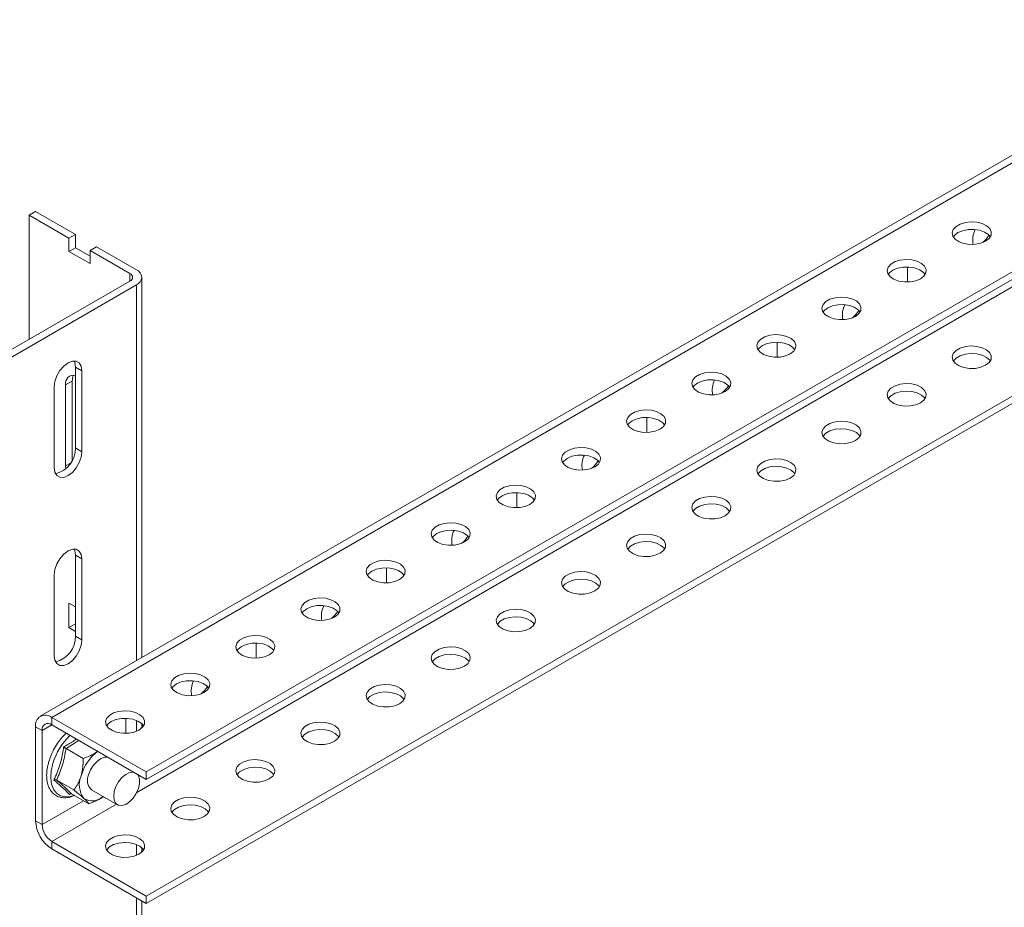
# Model space of a CAD drawing. Header units: millimetres. Extents: x 15 to 1486, y -3131 to -190.
# Tile 13 of 83: x 324 to 538, y -2180 to -1988. Entities that reach past the tile are written whole.
import ezdxf

# ---------------------------------------------------------------- set-up
doc = ezdxf.new("R2010")
doc.units = ezdxf.units.MM

msp = doc.modelspace()

# ---------------------------------------------------------------- linework, layer by layer
at = {"color": 7, "linetype": 'Continuous', "lineweight": 15}
for p, q in [((634.63, -1987.74), (351.79, -2151.02)), ((634.63, -1989.37), (351.79, -2152.66)), ((565.46, -2002.31), (328.78, -2138.94)), ((634.63, -2016.32), (351.79, -2179.6)), ((326.33, -2030.19), (327.74, -2029.37)), ((326.33, -2057.13), (326.33, -2030.19)), ((326.33, -2030.19), (334.99, -2035.19)), ((327.74, -2029.37), (336.4, -2034.37)), ((336.4, -2034.37), (334.99, -2035.19)), ((334.99, -2035.19), (334.99, -2038.04)), ((336.4, -2037.23), (336.4, -2034.37)), ((334.99, -2038.04), (336.4, -2037.23)), ((339.59, -2039.07), (336.4, -2037.23)), ((339.59, -2037.84), (341, -2037.02)), ((341, -2037.02), (349.66, -2042.02)), ((334.99, -2038.04), (339.59, -2040.7)), ((339.59, -2037.84), (348.25, -2042.84)), ((339.59, -2040.7), (339.59, -2037.84)), ((517.08, -2041.42), (517.08, -2044.69)), ((350.83, -2126.21), (350.83, -2043.66)), ((348.25, -2044.47), (318.55, -2061.62)), ((349.66, -2045.29), (319.96, -2062.43)), ((580.26, -2046.08), (351.79, -2177.97)), ((488.79, -2057.75), (488.79, -2061.02)), ((336.41, -2063.15), (337.83, -2063.96)), ((336.41, -2080.7), (336.41, -2063.15)), ((337.83, -2081.52), (337.83, -2063.96)), ((334.28, -2067.03), (335.7, -2066.22)), ((334.28, -2084.59), (334.28, -2067.03)), ((335.7, -2083.36), (335.7, -2066.22)), ((331.81, -2067.43), (331.81, -2084.99)), ((460.51, -2074.08), (460.51, -2077.34)), ((336.41, -2080.7), (337.83, -2081.52)), ((334.33, -2085.21), (334.28, -2084.59)), ((432.22, -2090.4), (432.22, -2093.67)), ((336.41, -2103.97), (337.83, -2104.79)), ((336.41, -2121.53), (336.41, -2103.97)), ((337.83, -2122.35), (337.83, -2104.79)), ((403.94, -2106.73), (403.94, -2110)), ((331.81, -2108.26), (331.81, -2125.82)), ((336.41, -2115.21), (334.99, -2114.39)), ((334.99, -2114.39), (334.99, -2119.7)), ((336.4, -2118.88), (336.4, -2115.21)), ((334.99, -2119.7), (336.4, -2118.88)), ((334.99, -2119.7), (336.41, -2120.52)), ((336.41, -2118.89), (336.4, -2118.88)), ((336.41, -2121.53), (337.83, -2122.35)), ((375.66, -2123.06), (375.66, -2126.33)), ((331.28, -2139.19), (351.79, -2151.02)), ((331.28, -2139.19), (331.28, -2140.82)), ((347.37, -2139.39), (347.37, -2142.66)), ((329.16, -2142.04), (327.75, -2141.23)), ((327.75, -2161.64), (327.75, -2141.23)), ((329.16, -2162.46), (329.16, -2142.04)), ((331.28, -2140.82), (351.79, -2152.66)), ((350.83, -2141.47), (350.83, -2140.57)), ((334.37, -2145.96), (338.1, -2148.11)), ((330.71, -2148.57), (330.64, -2148.78)), ((332.34, -2152.79), (336.06, -2154.94)), ((351.79, -2152.66), (351.79, -2151.02)), ((339.89, -2154.9), (345.55, -2158.16)), ((335.42, -2155.76), (335.11, -2155.94)), ((335.57, -2155.79), (339.29, -2157.94)), ((327.75, -2161.64), (329.16, -2162.46)), ((351.79, -2177.97), (331.28, -2166.13)), ((331.28, -2166.13), (331.28, -2167.76)), ((351.79, -2179.6), (331.28, -2167.76)), ((350.83, -2168.42), (350.83, -2167.52)), ((332.57, -2168.51), (332.83, -2168.66)), ((351.79, -2179.6), (351.79, -2177.97)), ((350.83, -2943.01), (350.83, -2179.05))]:
    msp.add_line(p, q, dxfattribs=at)
at = {"color": 8, "linetype": 'Continuous', "lineweight": 15}
for p, q in [((566.93, -2003.15), (331.28, -2139.19)), ((558, -2035.25), (349.75, -2155.47)), ((348.25, -2044.47), (348.25, -2042.84)), ((349.66, -2126.89), (349.66, -2045.29)), ((334.28, -2084.59), (335.34, -2083.98)), ((349.66, -2142.2), (349.66, -2139.84)), ((331.28, -2140.82), (329.16, -2142.04)), ((337.18, -2144.22), (334.37, -2145.96)), ((338.14, -2157.28), (329.16, -2162.46)), ((345.32, -2158.03), (331.28, -2166.13)), ((349.66, -2169.15), (349.66, -2166.79)), ((349.66, -2943.69), (349.66, -2178.37))]:
    msp.add_line(p, q, dxfattribs=at)
at = {"color": 7, "linetype": 'Continuous', "lineweight": 15, "flags": 128}
for points in [[(534.05, -2035.81), (534.8, -2035.22), (535.22, -2034.53), (535.27, -2033.8), (534.94, -2033.09), (534.26, -2032.47), (533.3, -2032), (532.14, -2031.7), (530.88, -2031.62), (529.64, -2031.76), (528.52, -2032.1), (527.62, -2032.62), (527.03, -2033.26), (526.79, -2033.98), (526.94, -2034.71), (527.44, -2035.38), (528.27, -2035.93), (529.34, -2036.32), (530.57, -2036.51), (531.83, -2036.48), (533.03, -2036.24), (534.05, -2035.81)], [(527.03, -2034.89), (527.28, -2034.56), (528.04, -2033.97)], [(528.04, -2033.97), (529.06, -2033.54), (530.25, -2033.3), (531.52, -2033.27), (532.74, -2033.46), (533.81, -2033.85), (534.64, -2034.4), (535.05, -2034.89)], [(519.91, -2043.97), (520.66, -2043.38), (521.08, -2042.69), (521.12, -2041.96), (520.8, -2041.26), (520.12, -2040.64), (519.16, -2040.16), (518, -2039.87), (516.74, -2039.79), (515.5, -2039.92), (514.38, -2040.26), (513.48, -2040.78), (512.89, -2041.43), (512.65, -2042.15), (512.79, -2042.87), (513.3, -2043.54), (514.13, -2044.1), (515.2, -2044.49), (516.42, -2044.68), (517.69, -2044.65), (518.89, -2044.41), (519.91, -2043.97)], [(513.89, -2042.14), (514.91, -2041.7), (516.11, -2041.46), (517.38, -2041.43), (518.6, -2041.62), (519.67, -2042.01), (520.5, -2042.56), (520.91, -2043.05)], [(512.89, -2043.05), (513.14, -2042.72), (513.89, -2042.14)], [(505.76, -2052.14), (506.52, -2051.55), (506.93, -2050.86), (506.98, -2050.13), (506.65, -2049.42), (505.98, -2048.8), (505.02, -2048.32), (503.86, -2048.03), (502.6, -2047.95), (501.35, -2048.09), (500.23, -2048.43), (499.34, -2048.94), (498.75, -2049.59), (498.51, -2050.31), (498.65, -2051.04), (499.16, -2051.71), (499.99, -2052.26), (501.06, -2052.65), (502.28, -2052.84), (503.55, -2052.81), (504.74, -2052.57), (505.76, -2052.14)], [(498.75, -2051.22), (499, -2050.89), (499.75, -2050.3)], [(499.75, -2050.3), (500.77, -2049.87), (501.97, -2049.62), (503.23, -2049.6), (504.46, -2049.79), (505.53, -2050.17), (506.36, -2050.73), (506.77, -2051.22)], [(491.62, -2060.3), (492.37, -2059.71), (492.79, -2059.02), (492.84, -2058.29), (492.51, -2057.58), (491.84, -2056.96), (490.88, -2056.49), (489.72, -2056.2), (488.46, -2056.11), (487.21, -2056.25), (486.09, -2056.59), (485.2, -2057.11), (484.6, -2057.75), (484.37, -2058.47), (484.51, -2059.2), (485.02, -2059.87), (485.84, -2060.42), (486.92, -2060.81), (488.14, -2061), (489.41, -2060.98), (490.6, -2060.73), (491.62, -2060.3)], [(484.61, -2059.38), (484.86, -2059.05), (485.61, -2058.46)], [(485.61, -2058.46), (486.63, -2058.03), (487.83, -2057.79), (489.09, -2057.76), (490.32, -2057.95), (491.39, -2058.34), (492.21, -2058.89), (492.62, -2059.38)], [(534.05, -2062.75), (534.8, -2062.17), (535.22, -2061.47), (535.27, -2060.74), (534.94, -2060.04), (534.26, -2059.42), (533.3, -2058.94), (532.14, -2058.65), (530.88, -2058.57), (529.64, -2058.7), (528.52, -2059.04), (527.62, -2059.56), (527.03, -2060.21), (526.79, -2060.93), (526.94, -2061.65), (527.44, -2062.32), (528.27, -2062.88), (529.34, -2063.27), (530.57, -2063.46), (531.83, -2063.43), (533.03, -2063.19), (534.05, -2062.75)], [(535.05, -2061.84), (534.94, -2061.67), (534.26, -2061.05), (533.3, -2060.57), (532.14, -2060.28), (530.88, -2060.2), (529.64, -2060.34), (528.52, -2060.68), (527.62, -2061.19), (527.03, -2061.84)], [(337.83, -2063.96), (337.68, -2062.98), (337.25, -2062.25), (336.59, -2061.87), (335.75, -2061.86), (334.82, -2062.23), (333.89, -2062.93), (333.05, -2063.91), (332.39, -2065.06), (331.96, -2066.28), (331.81, -2067.43)], [(336.41, -2063.15), (336.26, -2062.16), (336.12, -2061.82)], [(335.7, -2066.22), (335.84, -2065.23), (335.99, -2064.89)], [(477.48, -2068.46), (478.23, -2067.88), (478.65, -2067.19), (478.7, -2066.45), (478.37, -2065.75), (477.69, -2065.13), (476.73, -2064.65), (475.57, -2064.36), (474.31, -2064.28), (473.07, -2064.41), (471.95, -2064.76), (471.05, -2065.27), (470.46, -2065.92), (470.23, -2066.64), (470.37, -2067.36), (470.87, -2068.03), (471.7, -2068.59), (472.77, -2068.98), (474, -2069.17), (475.26, -2069.14), (476.46, -2068.9), (477.48, -2068.46)], [(470.47, -2067.55), (470.72, -2067.22), (471.47, -2066.63)], [(471.47, -2066.63), (472.49, -2066.19), (473.68, -2065.95), (474.95, -2065.92), (476.17, -2066.11), (477.25, -2066.5), (478.07, -2067.06), (478.48, -2067.55)], [(519.91, -2070.92), (520.66, -2070.33), (521.08, -2069.64), (521.12, -2068.91), (520.8, -2068.2), (520.12, -2067.58), (519.16, -2067.11), (518, -2066.81), (516.74, -2066.73), (515.5, -2066.87), (514.38, -2067.21), (513.48, -2067.73), (512.89, -2068.37), (512.65, -2069.09), (512.79, -2069.82), (513.3, -2070.49), (514.13, -2071.04), (515.2, -2071.43), (516.42, -2071.62), (517.69, -2071.59), (518.89, -2071.35), (519.91, -2070.92)], [(520.91, -2070), (520.8, -2069.83), (520.12, -2069.22), (519.16, -2068.74), (518, -2068.45), (516.74, -2068.36), (515.5, -2068.5), (514.38, -2068.84), (513.48, -2069.36), (512.89, -2070)], [(463.34, -2076.63), (464.09, -2076.04), (464.51, -2075.35), (464.55, -2074.62), (464.23, -2073.91), (463.55, -2073.29), (462.59, -2072.82), (461.43, -2072.52), (460.17, -2072.44), (458.93, -2072.58), (457.81, -2072.92), (456.91, -2073.44), (456.32, -2074.08), (456.08, -2074.8), (456.23, -2075.53), (456.73, -2076.2), (457.56, -2076.75), (458.63, -2077.14), (459.86, -2077.33), (461.12, -2077.3), (462.32, -2077.06), (463.34, -2076.63)], [(456.32, -2075.71), (456.57, -2075.38), (457.33, -2074.79)], [(457.33, -2074.79), (458.35, -2074.36), (459.54, -2074.12), (460.81, -2074.09), (462.03, -2074.28), (463.1, -2074.67), (463.93, -2075.22), (464.34, -2075.71)], [(505.76, -2079.08), (506.52, -2078.49), (506.93, -2077.8), (506.98, -2077.07), (506.65, -2076.37), (505.98, -2075.75), (505.02, -2075.27), (503.86, -2074.98), (502.6, -2074.9), (501.35, -2075.03), (500.23, -2075.37), (499.34, -2075.89), (498.75, -2076.54), (498.51, -2077.26), (498.65, -2077.98), (499.16, -2078.65), (499.99, -2079.21), (501.06, -2079.6), (502.28, -2079.79), (503.55, -2079.76), (504.74, -2079.52), (505.76, -2079.08)], [(506.77, -2078.16), (506.65, -2078), (505.98, -2077.38), (505.02, -2076.9), (503.86, -2076.61), (502.6, -2076.53), (501.35, -2076.66), (500.23, -2077.01), (499.34, -2077.52), (498.75, -2078.16)], [(331.81, -2084.99), (331.96, -2085.98), (332.39, -2086.7), (333.05, -2087.08), (333.89, -2087.09), (334.82, -2086.72), (335.75, -2086.02), (336.59, -2085.04), (337.25, -2083.89), (337.68, -2082.68), (337.83, -2081.52)], [(449.19, -2084.79), (449.95, -2084.2), (450.37, -2083.51), (450.41, -2082.78), (450.08, -2082.08), (449.41, -2081.46), (448.45, -2080.98), (447.29, -2080.69), (446.03, -2080.61), (444.79, -2080.74), (443.67, -2081.08), (442.77, -2081.6), (442.18, -2082.25), (441.94, -2082.97), (442.08, -2083.69), (442.59, -2084.36), (443.42, -2084.92), (444.49, -2085.31), (445.71, -2085.5), (446.98, -2085.47), (448.18, -2085.23), (449.19, -2084.79)], [(443.18, -2082.96), (444.2, -2082.52), (445.4, -2082.28), (446.66, -2082.25), (447.89, -2082.44), (448.96, -2082.83), (449.79, -2083.39), (450.2, -2083.87)], [(442.18, -2083.87), (442.43, -2083.54), (443.18, -2082.96)], [(491.62, -2087.25), (492.37, -2086.66), (492.79, -2085.97), (492.84, -2085.24), (492.51, -2084.53), (491.84, -2083.91), (490.88, -2083.43), (489.72, -2083.14), (488.46, -2083.06), (487.21, -2083.2), (486.09, -2083.54), (485.2, -2084.05), (484.6, -2084.7), (484.37, -2085.42), (484.51, -2086.15), (485.02, -2086.82), (485.84, -2087.37), (486.92, -2087.76), (488.14, -2087.95), (489.41, -2087.92), (490.6, -2087.68), (491.62, -2087.25)], [(492.62, -2086.33), (492.51, -2086.16), (491.84, -2085.54), (490.88, -2085.07), (489.72, -2084.77), (488.46, -2084.69), (487.21, -2084.83), (486.09, -2085.17), (485.2, -2085.69), (484.61, -2086.33)], [(435.05, -2092.96), (435.8, -2092.37), (436.22, -2091.68), (436.27, -2090.95), (435.94, -2090.24), (435.27, -2089.62), (434.31, -2089.14), (433.15, -2088.85), (431.89, -2088.77), (430.64, -2088.91), (429.52, -2089.25), (428.63, -2089.76), (428.04, -2090.41), (427.8, -2091.13), (427.94, -2091.86), (428.45, -2092.53), (429.27, -2093.08), (430.35, -2093.47), (431.57, -2093.66), (432.84, -2093.63), (434.03, -2093.39), (435.05, -2092.96)], [(429.04, -2091.12), (430.06, -2090.69), (431.26, -2090.44), (432.52, -2090.42), (433.75, -2090.61), (434.82, -2090.99), (435.65, -2091.55), (436.05, -2092.04)], [(428.04, -2092.04), (428.29, -2091.71), (429.04, -2091.12)], [(477.48, -2095.41), (478.23, -2094.82), (478.65, -2094.13), (478.7, -2093.4), (478.37, -2092.69), (477.69, -2092.07), (476.73, -2091.6), (475.57, -2091.31), (474.31, -2091.22), (473.07, -2091.36), (471.95, -2091.7), (471.05, -2092.22), (470.46, -2092.86), (470.23, -2093.58), (470.37, -2094.31), (470.87, -2094.98), (471.7, -2095.53), (472.77, -2095.92), (474, -2096.11), (475.26, -2096.09), (476.46, -2095.84), (477.48, -2095.41)], [(478.48, -2094.49), (478.37, -2094.33), (477.69, -2093.71), (476.73, -2093.23), (475.57, -2092.94), (474.31, -2092.86), (473.07, -2092.99), (471.95, -2093.33), (471.05, -2093.85), (470.47, -2094.49)], [(420.91, -2101.12), (421.66, -2100.53), (422.08, -2099.84), (422.13, -2099.11), (421.8, -2098.4), (421.13, -2097.79), (420.17, -2097.31), (419, -2097.02), (417.75, -2096.93), (416.5, -2097.07), (415.38, -2097.41), (414.49, -2097.93), (413.89, -2098.58), (413.66, -2099.29), (413.8, -2100.02), (414.31, -2100.69), (415.13, -2101.25), (416.21, -2101.63), (417.43, -2101.82), (418.69, -2101.8), (419.89, -2101.55), (420.91, -2101.12)], [(413.9, -2100.2), (414.15, -2099.87), (414.9, -2099.28)], [(414.9, -2099.28), (415.92, -2098.85), (417.11, -2098.61), (418.38, -2098.58), (419.6, -2098.77), (420.68, -2099.16), (421.5, -2099.71), (421.91, -2100.2)], [(463.34, -2103.57), (464.09, -2102.99), (464.51, -2102.3), (464.55, -2101.56), (464.23, -2100.86), (463.55, -2100.24), (462.59, -2099.76), (461.43, -2099.47), (460.17, -2099.39), (458.93, -2099.52), (457.81, -2099.87), (456.91, -2100.38), (456.32, -2101.03), (456.08, -2101.75), (456.23, -2102.47), (456.73, -2103.14), (457.56, -2103.7), (458.63, -2104.09), (459.86, -2104.28), (461.12, -2104.25), (462.32, -2104.01), (463.34, -2103.57)], [(464.34, -2102.66), (464.23, -2102.49), (463.55, -2101.87), (462.59, -2101.39), (461.43, -2101.1), (460.17, -2101.02), (458.93, -2101.16), (457.81, -2101.5), (456.91, -2102.02), (456.32, -2102.66)], [(337.83, -2104.79), (337.68, -2103.8), (337.25, -2103.08), (336.59, -2102.7), (335.75, -2102.69), (334.82, -2103.05), (333.89, -2103.76), (333.05, -2104.74), (332.39, -2105.89), (331.96, -2107.1), (331.81, -2108.26)], [(336.41, -2103.97), (336.26, -2102.99), (336.12, -2102.65)], [(406.77, -2109.28), (407.52, -2108.7), (407.94, -2108.01), (407.99, -2107.27), (407.66, -2106.57), (406.98, -2105.95), (406.02, -2105.47), (404.86, -2105.18), (403.6, -2105.1), (402.36, -2105.23), (401.24, -2105.58), (400.34, -2106.09), (399.75, -2106.74), (399.52, -2107.46), (399.66, -2108.18), (400.16, -2108.86), (400.99, -2109.41), (402.06, -2109.8), (403.29, -2109.99), (404.55, -2109.96), (405.75, -2109.72), (406.77, -2109.28)], [(399.75, -2108.37), (400.01, -2108.04), (400.76, -2107.45)], [(400.76, -2107.45), (401.78, -2107.01), (402.97, -2106.77), (404.24, -2106.74), (405.46, -2106.93), (406.53, -2107.32), (407.36, -2107.88), (407.77, -2108.37)], [(449.19, -2111.74), (449.95, -2111.15), (450.37, -2110.46), (450.41, -2109.73), (450.08, -2109.02), (449.41, -2108.4), (448.45, -2107.93), (447.29, -2107.63), (446.03, -2107.55), (444.79, -2107.69), (443.67, -2108.03), (442.77, -2108.55), (442.18, -2109.19), (441.94, -2109.91), (442.08, -2110.64), (442.59, -2111.31), (443.42, -2111.86), (444.49, -2112.25), (445.71, -2112.44), (446.98, -2112.41), (448.18, -2112.17), (449.19, -2111.74)], [(450.2, -2110.82), (450.08, -2110.66), (449.41, -2110.04), (448.45, -2109.56), (447.29, -2109.27), (446.03, -2109.18), (444.79, -2109.32), (443.67, -2109.66), (442.77, -2110.18), (442.18, -2110.82)], [(392.63, -2117.45), (393.38, -2116.86), (393.8, -2116.17), (393.84, -2115.44), (393.52, -2114.73), (392.84, -2114.11), (391.88, -2113.64), (390.72, -2113.34), (389.46, -2113.26), (388.22, -2113.4), (387.1, -2113.74), (386.2, -2114.26), (385.61, -2114.9), (385.37, -2115.62), (385.52, -2116.35), (386.02, -2117.02), (386.85, -2117.57), (387.92, -2117.96), (389.14, -2118.15), (390.41, -2118.12), (391.61, -2117.88), (392.63, -2117.45)], [(385.61, -2116.53), (385.86, -2116.2), (386.62, -2115.61)], [(386.62, -2115.61), (387.63, -2115.18), (388.83, -2114.94), (390.1, -2114.91), (391.32, -2115.1), (392.39, -2115.49), (393.22, -2116.04), (393.63, -2116.53)], [(435.05, -2119.9), (435.8, -2119.31), (436.22, -2118.62), (436.27, -2117.89), (435.94, -2117.19), (435.27, -2116.57), (434.31, -2116.09), (433.15, -2115.8), (431.89, -2115.72), (430.64, -2115.85), (429.52, -2116.19), (428.63, -2116.71), (428.04, -2117.36), (427.8, -2118.08), (427.94, -2118.8), (428.45, -2119.47), (429.27, -2120.03), (430.35, -2120.42), (431.57, -2120.61), (432.84, -2120.58), (434.03, -2120.34), (435.05, -2119.9)], [(436.05, -2118.98), (435.94, -2118.82), (435.27, -2118.2), (434.31, -2117.72), (433.15, -2117.43), (431.89, -2117.35), (430.64, -2117.48), (429.52, -2117.83), (428.63, -2118.34), (428.04, -2118.98)], [(331.81, -2125.82), (331.96, -2126.8), (332.39, -2127.52), (333.05, -2127.91), (333.89, -2127.92), (334.82, -2127.55), (335.75, -2126.84), (336.59, -2125.87), (337.25, -2124.72), (337.68, -2123.5), (337.83, -2122.35)], [(378.48, -2125.61), (379.24, -2125.02), (379.65, -2124.33), (379.7, -2123.6), (379.37, -2122.9), (378.7, -2122.28), (377.74, -2121.8), (376.58, -2121.51), (375.32, -2121.43), (374.07, -2121.56), (372.95, -2121.9), (372.06, -2122.42), (371.47, -2123.07), (371.23, -2123.79), (371.37, -2124.51), (371.88, -2125.18), (372.71, -2125.74), (373.78, -2126.13), (375, -2126.32), (376.27, -2126.29), (377.46, -2126.05), (378.48, -2125.61)], [(371.47, -2124.69), (371.72, -2124.36), (372.47, -2123.78)], [(372.47, -2123.78), (373.49, -2123.34), (374.69, -2123.1), (375.95, -2123.07), (377.18, -2123.26), (378.25, -2123.65), (379.08, -2124.21), (379.49, -2124.69)], [(420.91, -2128.07), (421.66, -2127.48), (422.08, -2126.79), (422.13, -2126.06), (421.8, -2125.35), (421.13, -2124.73), (420.17, -2124.25), (419, -2123.96), (417.75, -2123.88), (416.5, -2124.02), (415.38, -2124.36), (414.49, -2124.87), (413.89, -2125.52), (413.66, -2126.24), (413.8, -2126.97), (414.31, -2127.64), (415.13, -2128.19), (416.21, -2128.58), (417.43, -2128.77), (418.69, -2128.74), (419.89, -2128.5), (420.91, -2128.07)], [(421.91, -2127.15), (421.8, -2126.98), (421.13, -2126.36), (420.17, -2125.89), (419, -2125.59), (417.75, -2125.51), (416.5, -2125.65), (415.38, -2125.99), (414.49, -2126.51), (413.9, -2127.15)], [(364.34, -2133.78), (365.09, -2133.19), (365.51, -2132.5), (365.56, -2131.77), (365.23, -2131.06), (364.56, -2130.44), (363.6, -2129.96), (362.44, -2129.67), (361.18, -2129.59), (359.93, -2129.73), (358.81, -2130.07), (357.92, -2130.59), (357.32, -2131.23), (357.09, -2131.95), (357.23, -2132.68), (357.74, -2133.35), (358.56, -2133.9), (359.64, -2134.29), (360.86, -2134.48), (362.13, -2134.45), (363.32, -2134.21), (364.34, -2133.78)], [(358.33, -2131.94), (359.35, -2131.51), (360.55, -2131.26), (361.81, -2131.24), (363.04, -2131.43), (364.11, -2131.82), (364.93, -2132.37), (365.34, -2132.86)], [(357.33, -2132.86), (357.58, -2132.53), (358.33, -2131.94)], [(406.77, -2136.23), (407.52, -2135.64), (407.94, -2134.95), (407.99, -2134.22), (407.66, -2133.51), (406.98, -2132.9), (406.02, -2132.42), (404.86, -2132.13), (403.6, -2132.04), (402.36, -2132.18), (401.24, -2132.52), (400.34, -2133.04), (399.75, -2133.69), (399.52, -2134.4), (399.66, -2135.13), (400.16, -2135.8), (400.99, -2136.36), (402.06, -2136.74), (403.29, -2136.93), (404.55, -2136.91), (405.75, -2136.66), (406.77, -2136.23)], [(407.77, -2135.31), (407.66, -2135.15), (406.98, -2134.53), (406.02, -2134.05), (404.86, -2133.76), (403.6, -2133.68), (402.36, -2133.81), (401.24, -2134.15), (400.34, -2134.67), (399.75, -2135.31)], [(350.2, -2141.94), (350.95, -2141.35), (351.37, -2140.66), (351.42, -2139.93), (351.09, -2139.22), (350.42, -2138.61), (349.46, -2138.13), (348.29, -2137.84), (347.04, -2137.75), (345.79, -2137.89), (344.67, -2138.23), (343.77, -2138.75), (343.18, -2139.4), (342.95, -2140.11), (343.09, -2140.84), (343.6, -2141.51), (344.42, -2142.07), (345.49, -2142.45), (346.72, -2142.64), (347.98, -2142.62), (349.18, -2142.38), (350.2, -2141.94)], [(343.19, -2141.02), (343.44, -2140.69), (344.19, -2140.1)], [(344.19, -2140.1), (345.21, -2139.67), (346.4, -2139.43), (347.67, -2139.4), (348.89, -2139.59), (349.97, -2139.98), (350.79, -2140.53), (351.2, -2141.02)], [(392.63, -2144.39), (393.38, -2143.81), (393.8, -2143.12), (393.84, -2142.38), (393.52, -2141.68), (392.84, -2141.06), (391.88, -2140.58), (390.72, -2140.29), (389.46, -2140.21), (388.22, -2140.34), (387.1, -2140.69), (386.2, -2141.2), (385.61, -2141.85), (385.37, -2142.57), (385.52, -2143.29), (386.02, -2143.96), (386.85, -2144.52), (387.92, -2144.91), (389.14, -2145.1), (390.41, -2145.07), (391.61, -2144.83), (392.63, -2144.39)], [(393.63, -2143.48), (393.52, -2143.31), (392.84, -2142.69), (391.88, -2142.22), (390.72, -2141.92), (389.46, -2141.84), (388.22, -2141.98), (387.1, -2142.32), (386.2, -2142.84), (385.61, -2143.48)], [(343.37, -2147.8), (342.78, -2147.82), (341.94, -2148.14), (341.11, -2148.75), (340.34, -2149.59), (339.71, -2150.61), (339.28, -2151.69)], [(378.48, -2152.56), (379.24, -2151.97), (379.65, -2151.28), (379.7, -2150.55), (379.37, -2149.84), (378.7, -2149.22), (377.74, -2148.75), (376.58, -2148.45), (375.32, -2148.37), (374.07, -2148.51), (372.95, -2148.85), (372.06, -2149.37), (371.47, -2150.01), (371.23, -2150.73), (371.37, -2151.46), (371.88, -2152.13), (372.71, -2152.68), (373.78, -2153.07), (375, -2153.26), (376.27, -2153.23), (377.46, -2152.99), (378.48, -2152.56)], [(379.49, -2151.64), (379.37, -2151.48), (378.7, -2150.86), (377.74, -2150.38), (376.58, -2150.09), (375.32, -2150.01), (374.07, -2150.14), (372.95, -2150.48), (372.06, -2151), (371.47, -2151.64)], [(344.72, -2156.33), (344.84, -2155.3), (345.21, -2154.21), (345.78, -2153.16), (346.51, -2152.26), (347.34, -2151.56), (348.18, -2151.15), (348.96, -2151.05), (349.03, -2151.06)], [(349.96, -2151.6), (350.1, -2151.81), (350.34, -2152.6), (350.34, -2153.57), (350.1, -2154.65), (349.62, -2155.72), (348.96, -2156.71), (348.18, -2157.52), (347.34, -2158.08), (346.51, -2158.34), (345.78, -2158.27), (345.21, -2157.89), (344.84, -2157.22), (344.72, -2156.33), (344.72, -2156.33)], [(364.34, -2160.72), (365.09, -2160.13), (365.51, -2159.44), (365.56, -2158.71), (365.23, -2158.01), (364.56, -2157.39), (363.6, -2156.91), (362.44, -2156.62), (361.18, -2156.54), (359.93, -2156.67), (358.81, -2157.01), (357.92, -2157.53), (357.32, -2158.18), (357.09, -2158.9), (357.23, -2159.62), (357.74, -2160.29), (358.56, -2160.85), (359.64, -2161.24), (360.86, -2161.43), (362.13, -2161.4), (363.32, -2161.16), (364.34, -2160.72)], [(365.34, -2159.8), (365.23, -2159.64), (364.56, -2159.02), (363.6, -2158.54), (362.44, -2158.25), (361.18, -2158.17), (359.93, -2158.31), (358.81, -2158.65), (357.92, -2159.16), (357.33, -2159.8)], [(350.2, -2168.89), (350.95, -2168.3), (351.37, -2167.61), (351.42, -2166.88), (351.09, -2166.17), (350.42, -2165.55), (349.46, -2165.07), (348.29, -2164.78), (347.04, -2164.7), (345.79, -2164.84), (344.67, -2165.18), (343.77, -2165.69), (343.18, -2166.34), (342.95, -2167.06), (343.09, -2167.79), (343.6, -2168.46), (344.42, -2169.01), (345.49, -2169.4), (346.72, -2169.59), (347.98, -2169.56), (349.18, -2169.32), (350.2, -2168.89)], [(351.2, -2167.97), (351.09, -2167.8), (350.42, -2167.18), (349.46, -2166.71), (348.29, -2166.42), (347.04, -2166.33), (345.79, -2166.47), (344.67, -2166.81), (343.77, -2167.33), (343.19, -2167.97)]]:
    msp.add_lwpolyline(points, dxfattribs=at)
at = {"color": 8, "linetype": 'Continuous', "lineweight": 15, "flags": 128}
msp.add_lwpolyline([(331.5, -2149.21), (331.14, -2150.81), (331.04, -2152.32), (331.21, -2153.68), (331.63, -2154.81), (332.29, -2155.67), (333.16, -2156.23), (334.2, -2156.45), (335.36, -2156.34), (336.11, -2156.1)], dxfattribs=at)
at = {"color": 7, "linetype": 'Continuous', "lineweight": 15}
for centre, radius, start, end in [((536.19, -2035.52), 4.95, 153.2812, 191.7123), ((529.26, -2031.1), 6.5, 309.6412, 328.1202), ((347.94, -2043.66), 0.873, 290.7834, 69.2166), ((349.04, -2043.66), 1.75, 290.7834, 69.2166), ((507.91, -2051.84), 4.95, 153.2812, 191.7123), ((500.97, -2047.43), 6.5, 309.6412, 328.1202), ((336.04, -2066.7), 1.79, 78.1555, 190.8184), ((479.62, -2068.17), 4.95, 153.2812, 191.7123), ((472.69, -2063.76), 6.5, 309.6412, 328.1202), ((330.67, -2080.75), 5.75, 284.5531, 0.5235), ((451.34, -2084.5), 4.95, 153.2812, 191.7123), ((444.4, -2080.09), 6.5, 309.6412, 328.1202), ((423.05, -2100.83), 4.95, 153.2812, 191.7123), ((416.12, -2096.42), 6.5, 309.6412, 328.1202), ((394.77, -2117.16), 4.95, 153.2812, 191.7123), ((387.83, -2112.74), 6.5, 309.6412, 328.1202), ((330.67, -2121.58), 5.75, 284.5531, 0.5235), ((366.49, -2133.48), 4.95, 153.2812, 191.7123), ((359.55, -2129.07), 6.5, 309.6412, 328.1202), ((329.9, -2140.88), 2.18, 50.7967, 189.214), ((330.46, -2141.83), 1.31, 50.7967, 189.214), ((347.71, -2154.82), 10.49, 127.7046, 163.575), ((342.15, -2153.8), 4.9, 156.6012, 217.2697), ((341.72, -2152.89), 2.72, 153.951, 227.6865), ((340.12, -2154.01), 3.33, 235.8472, 315.3963), ((335.42, -2161.29), 7.68, 182.6055, 237.3945), ((333.77, -2162.25), 4.61, 182.6055, 237.3945)]:
    msp.add_arc(centre, radius, start, end, dxfattribs=at)
at = {"color": 8, "linetype": 'Continuous', "lineweight": 15}
msp.add_arc((345.04, -2153.26), 14.13, 133.9969, 163.3407, dxfattribs=at)
at = {"color": 7, "linetype": 'Continuous', "lineweight": 15}
for points, knots in [([(334.39, -2142.61), (334.1, -2142.9), (333.44, -2143.55), (332.51, -2144.79), (331.65, -2146.23), (331.05, -2147.52), (330.8, -2148.3), (330.71, -2148.57)], [0, 0, 0, 0, 0.17871, 0.412075, 0.645206, 0.878426, 1, 1, 1, 1]), ([(331.71, -2152.79), (331.84, -2152.52), (332.47, -2151.2), (333.33, -2148.84), (333.69, -2146.6), (333.85, -2145.6)], [0, 0, 0, 0, 0.120964, 0.606826, 1, 1, 1, 1]), ([(334.37, -2145.96), (334.16, -2147.15), (333.73, -2149.57), (332.81, -2151.71), (332.34, -2152.79)], [0, 0, 0, 0, 0.49217, 1, 1, 1, 1]), ([(334.37, -2145.96), (334.33, -2145.94), (334.25, -2145.89), (334.11, -2145.79), (333.98, -2145.7), (333.89, -2145.63), (333.85, -2145.6), (333.85, -2145.6)], [0, 0, 0, 0, 0.236168, 0.471367, 0.732415, 0.993147, 1, 1, 1, 1]), ([(338.1, -2148.11), (338.6, -2147.92), (339.62, -2147.53), (340.66, -2146.96), (341.18, -2146.59), (341.29, -2146.52)], [0, 0, 0, 0, 0.434794, 0.879848, 1, 1, 1, 1]), ([(338.1, -2148.11), (338.1, -2148.45), (338.1, -2149.73), (337.84, -2150.95), (337.65, -2151.85)], [0, 0, 0, 0, 0.263898, 1, 1, 1, 1]), ([(330.64, -2148.78), (330.56, -2149.05), (330.35, -2149.84), (330.15, -2151.11), (330.15, -2152.54), (330.39, -2153.83), (330.88, -2154.94), (331.59, -2155.8), (332.49, -2156.38), (333.52, -2156.66), (334.63, -2156.64), (335.53, -2156.46), (336.04, -2156.2), (336.17, -2156.14)], [0, 0, 0, 0, 0.054592, 0.158373, 0.262708, 0.367507, 0.471964, 0.574398, 0.673593, 0.77088, 0.868417, 0.968345, 1, 1, 1, 1]), ([(332.34, -2152.79), (332.3, -2152.78), (332.22, -2152.74), (332.05, -2152.72), (331.88, -2152.74), (331.77, -2152.77), (331.71, -2152.79), (331.71, -2152.79)], [0, 0, 0, 0, 0.236168, 0.471367, 0.732415, 0.993147, 1, 1, 1, 1]), ([(335.11, -2155.94), (335.02, -2155.84), (334.54, -2155.31), (333.53, -2154.31), (332.27, -2153.26), (331.71, -2152.79)], [0, 0, 0, 0, 0.120964, 0.606826, 1, 1, 1, 1]), ([(332.34, -2152.79), (332.99, -2153.36), (334.31, -2154.5), (335.15, -2155.36), (335.57, -2155.79)], [0, 0, 0, 0, 0.49217, 1, 1, 1, 1]), ([(337.65, -2151.85), (337.6, -2152), (337.26, -2153.07), (336.68, -2154.1), (336.11, -2154.88), (336.06, -2154.94)], [0, 0, 0, 0, 0.127944, 0.927356, 1, 1, 1, 1]), ([(338.24, -2156.77), (337.75, -2156.33), (337.1, -2155.77), (336.26, -2155.1), (336.06, -2154.94)], [0, 0, 0, 0, 0.7690072, 1, 1, 1, 1]), ([(335.11, -2155.94), (335.11, -2155.94), (335.14, -2155.9), (335.21, -2155.83), (335.33, -2155.76), (335.45, -2155.74), (335.53, -2155.78), (335.57, -2155.79)], [0, 0, 0, 0, 0.006853, 0.267585, 0.528633, 0.763832, 1, 1, 1, 1]), ([(339.29, -2157.94), (339.2, -2157.81), (339.02, -2157.54), (338.61, -2157.11), (338.31, -2156.83), (338.24, -2156.77)], [0, 0, 0, 0, 0.434794, 0.879848, 1, 1, 1, 1]), ([(342.49, -2156.35), (341.72, -2156.82), (340.73, -2157.42), (339.56, -2157.84), (339.29, -2157.94)], [0, 0, 0, 0, 0.769007, 1, 1, 1, 1])]:
    msp.add_open_spline(points, degree=3, knots=knots, dxfattribs=at)
at = {"color": 8, "linetype": 'Continuous', "lineweight": 15}
msp.add_open_spline([(333.85, -2145.6), (334.11, -2145.46), (335.1, -2144.95), (335.97, -2144.34), (336.61, -2143.89)], degree=3, knots=[0, 0, 0, 0, 0.264365, 1, 1, 1, 1], dxfattribs=at)

doc.saveas('drawing.dxf')
